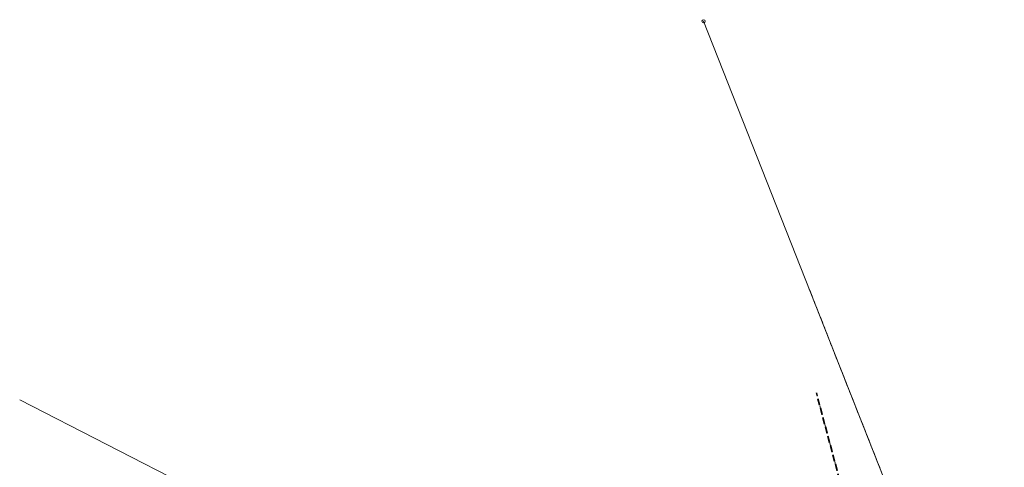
# Model space of a CAD drawing. Header units: metres. Extents: x 7483881 to 7484119, y 6003795 to 6003998.
# Tile 3 of 4: x 7483881 to 7484033, y 6003928 to 6003998. Entities that reach past the tile are written whole.
import ezdxf

# ---------------------------------------------------------------- set-up
doc = ezdxf.new("R2010")
doc.units = ezdxf.units.M
for name, pattern in [('1', [0]), ('2', [1.5, 1, -0.5]), ('6_2', [1.5, 1, -0.5]), ('6_3', [1, 0.5, -0.5])]:
    doc.linetypes.add(name, pattern=pattern)
doc.layers.get('0').update_dxf_attribs({"color": 250, "linetype": 'CONTINUOUS', "lineweight": 100})
doc.layers.add('Dzialki', color=98, linetype='1', lineweight=18, true_color=0x005b00)
for name, color, linetype, lineweight in [('KONTUR_KLASYFIKACYJNY_L_0', 7, '6_3', 13), ('Kontury', 3, '2', 18), ('MAPA25_L_3', 7, '1', 18), ('Punkty', 7, 'CONTINUOUS', 13), ('ZAS_TYP_GLEBY_L_0', 7, '6_2', 35)]:
    doc.layers.add(name, color=color, linetype=linetype, lineweight=lineweight)

# ---------------------------------------------------------------- blocks, each defined once
blk = doc.blocks.new('GRT')
at = {"linetype": 'CONTINUOUS'}
blk.add_circle((0, 0), 0.25, dxfattribs=at)

msp = doc.modelspace()

# ---------------------------------------------------------------- linework, layer by layer
at = {"layer": 'Dzialki'}
msp.add_line((7484040.03, 6003862.68), (7483986.88, 6003997.31), dxfattribs=at)
msp.add_line((7484040.03, 6003862.68), (7483986.88, 6003997.31), dxfattribs=at)
at = {"layer": 'KONTUR_KLASYFIKACYJNY_L_0', "linetype": '6_3'}
for p, q in [((7484003.25, 6003955.85), (7484040.03, 6003862.68)), ((7484004.35, 6003939.81), (7484022.64, 6003871.27))]:
    msp.add_line(p, q, dxfattribs=at)
at = {"layer": 'Kontury'}
for p, q in [((7484040.03, 6003862.68), (7484003.25, 6003955.85)), ((7484040.03, 6003862.68), (7484003.25, 6003955.85)), ((7484022.64, 6003871.27), (7484004.35, 6003939.81)), ((7484022.64, 6003871.27), (7484004.35, 6003939.81))]:
    msp.add_line(p, q, dxfattribs=at)
at = {"layer": 'MAPA25_L_3', "linetype": '1'}
msp.add_line((7483880.99, 6003938.73), (7484065.16, 6003844.51), dxfattribs=at)
at = {"layer": 'ZAS_TYP_GLEBY_L_0', "linetype": '6_2'}
msp.add_line((7484022.64, 6003871.27), (7484004.35, 6003939.81), dxfattribs=at)

# ---------------------------------------------------------------- block references
at = {"layer": 'Punkty'}
msp.add_blockref('GRT', (7483986.88, 6003997.31), dxfattribs=at)
msp.add_blockref('GRT', (7483986.88, 6003997.31), dxfattribs=at)

doc.saveas('drawing.dxf')
